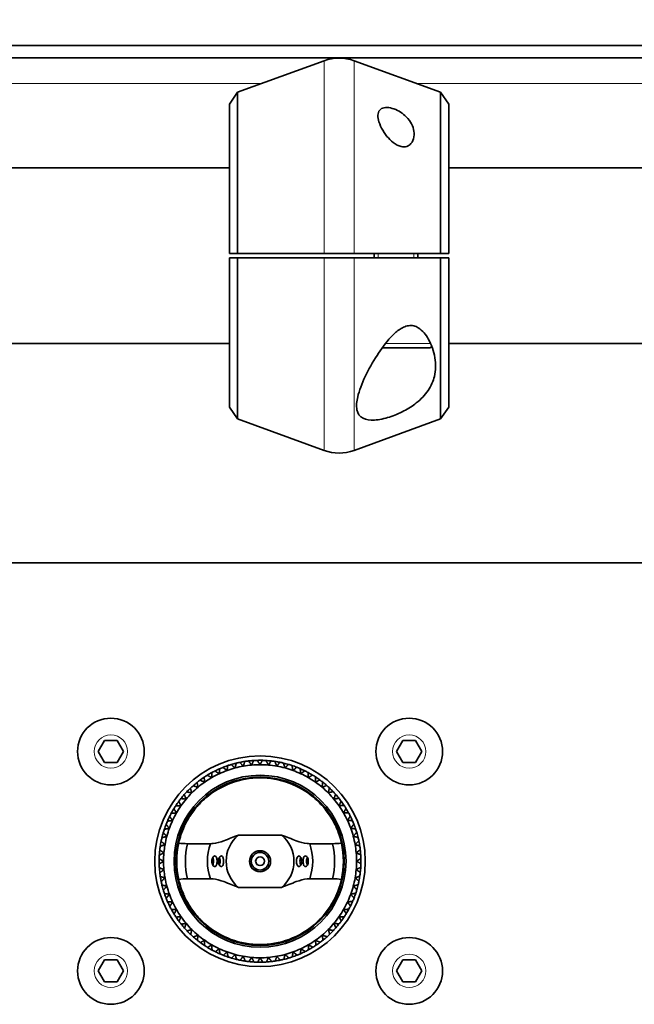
# Model space of a CAD drawing. Header units: millimetres. Extents: x 0 to 7128, y 0 to 5040.
# Tile 25 of 215: x 1639 to 1709, y 404 to 516. Entities that reach past the tile are written whole.
import ezdxf

# ---------------------------------------------------------------- set-up
doc = ezdxf.new("R2010")
doc.units = ezdxf.units.MM
doc.header["$LTSCALE"] = 12
for name, color, linetype, lineweight, true_color in [('Filettatura(ISO)', 3, 'Continuous', 9, 0x00ff00), ('Quote(ISO)', 7, 'Continuous', 25, 0x80ff00), ('Spigoli tangenti visibili(ISO)', 7, 'Continuous', 15, 0x00803f)]:
    doc.layers.add(name, color=color, linetype=linetype, lineweight=lineweight, true_color=true_color)
doc.layers.add('Spigoli visibili(ISO)', color=7, linetype='Continuous', lineweight=35)
doc.styles.add('Corrente-BSI', font='arial.ttf')
doc.dimstyles.new('DEFAULT-ISO', dxfattribs={"dimscale": 12, "dimtxt": 3.5, "dimasz": 2.5, "dimexe": 1, "dimexo": 1, "dimgap": 0.762, "dimtad": 1, "dimtoh": 1, "dimrnd": 1e-08, "dimtxsty": 'Corrente-BSI', "dimcen": 0.09, "dimdle": 10, "dimclrd": 7, "dimclre": 7, "dimclrt": 7, "dimazin": 2, "dimtfac": 0.571429, "dimtmove": 0, "dimatfit": 3, "dimfxl": 1, "dimtolj": 1, "dimlwd": 5, "dimlwe": 5, "dimarcsym": 0})

# ---------------------------------------------------------------- blocks, each defined once
blk = doc.blocks.new('*D36')
at = {"layer": 'Defpoints', "color": 0, "linetype": 'Continuous', "transparency": 16777216}
for p in [(765.93, 644.2), (2265.93, 432.2), (765.93, 420.2)]:
    blk.add_point(p, dxfattribs=at)
at = {"layer": 'Quote(ISO)', "color": 7, "linetype": 'Continuous', "lineweight": 5, "transparency": 16777216}
for p, q in [((765.93, 432.2), (765.93, 656.2)), ((2265.93, 444.2), (2265.93, 656.2)), ((2235.93, 644.2), (795.93, 644.2))]:
    blk.add_line(p, q, dxfattribs=at)
at = {"layer": 'Quote(ISO)', "color": 7, "linetype": 'Continuous', "transparency": 16777216}
for points in [[(795.93, 649.2), (795.93, 639.2), (765.93, 644.2)], [(2235.93, 649.2), (2235.93, 639.2), (2265.93, 644.2)]]:
    blk.add_solid(points, dxfattribs=at)
at = {"layer": 'Quote(ISO)', "color": 7, "linetype": 'Continuous', "lineweight": 9, "transparency": 16777216, "insert": (1455.26, 696.23), "char_height": 42, "attachment_point": 1, "style": 'Corrente-BSI'}
blk.add_mtext('\\A1;1500', dxfattribs=at)
blk = doc.blocks.new('*D37')
at = {"layer": 'Defpoints', "color": 0, "linetype": 'Continuous', "transparency": 16777216}
for p in [(693.93, 729.58), (693.93, 501.7), (2337.93, 501.7)]:
    blk.add_point(p, dxfattribs=at)
at = {"layer": 'Quote(ISO)', "color": 7, "linetype": 'Continuous', "lineweight": 5, "transparency": 16777216}
for p, q in [((693.93, 513.7), (693.93, 741.58)), ((2337.93, 513.7), (2337.93, 741.58)), ((2307.93, 729.58), (723.93, 729.58))]:
    blk.add_line(p, q, dxfattribs=at)
at = {"layer": 'Quote(ISO)', "color": 7, "linetype": 'Continuous', "transparency": 16777216}
for points in [[(723.93, 734.58), (723.93, 724.58), (693.93, 729.58)], [(2307.93, 734.58), (2307.93, 724.58), (2337.93, 729.58)]]:
    blk.add_solid(points, dxfattribs=at)
at = {"layer": 'Quote(ISO)', "color": 7, "linetype": 'Continuous', "lineweight": 9, "transparency": 16777216, "insert": (1144.34, 782.16), "char_height": 42, "attachment_point": 1, "style": 'Corrente-BSI'}
blk.add_mtext('\\A1;\\fArial|b0|i0;1644 - Max Sheet/Coil Room', dxfattribs=at)

msp = doc.modelspace()

# ---------------------------------------------------------------- linework, layer by layer
at = {"layer": 'Filettatura(ISO)'}
for p, q in [((1679.404, 489.447), (1679.404, 488.947)), ((1683.447, 488.947), (1683.447, 489.447))]:
    msp.add_line(p, q, dxfattribs=at)
at = {"layer": 'Spigoli tangenti visibili(ISO)'}
for p, q in [((1673.216, 489.447), (1673.216, 511.396)), ((1676.636, 489.447), (1676.636, 511.396)), ((1581.745, 508.808), (1666.106, 508.808)), ((1683.745, 508.808), (1768.106, 508.808)), ((1673.216, 466.999), (1673.216, 488.947)), ((1676.636, 466.999), (1676.636, 488.947)), ((1680.235, 479.197), (1685.361, 479.197))]:
    msp.add_line(p, q, dxfattribs=at)
for centre in [(1648.926, 432.697), (1682.926, 432.697), (1648.926, 407.697), (1682.926, 407.697)]:
    msp.add_circle(centre, 1.9, dxfattribs=at)
at = {"layer": 'Spigoli visibili(ISO)'}
for p, q in [((2353.926, 513.126), (677.926, 513.126)), ((2337.926, 511.712), (693.926, 511.712)), ((1663.365, 507.81), (1673.216, 511.396)), ((1686.486, 507.81), (1676.636, 511.396)), ((1662.426, 506.468), (1663.365, 507.81)), ((1663.365, 507.81), (1663.365, 489.447)), ((1686.486, 489.447), (1686.486, 507.81)), ((1687.426, 506.468), (1686.486, 507.81)), ((1662.426, 489.447), (1662.426, 506.468)), ((1687.426, 506.468), (1687.426, 489.447)), ((1662.426, 499.197), (1585.426, 499.197)), ((1764.426, 499.197), (1687.426, 499.197)), ((1662.426, 489.447), (1663.365, 489.447)), ((1673.216, 489.447), (1676.636, 489.447)), ((1678.926, 488.947), (1678.926, 489.447)), ((1683.926, 488.947), (1683.926, 489.447)), ((1686.486, 489.447), (1687.426, 489.447)), ((1663.365, 488.947), (1662.426, 488.947)), ((1662.426, 471.926), (1662.426, 488.947)), ((1663.365, 488.947), (1663.365, 470.584)), ((1676.636, 488.947), (1673.216, 488.947)), ((1687.426, 488.947), (1686.486, 488.947)), ((1686.486, 470.584), (1686.486, 488.947)), ((1687.426, 488.947), (1687.426, 471.926)), ((1662.426, 479.197), (1585.426, 479.197)), ((1764.426, 479.197), (1687.426, 479.197)), ((1685.176, 478.697), (1679.856, 478.697)), ((1662.426, 471.926), (1663.365, 470.584)), ((1687.426, 471.926), (1686.486, 470.584)), ((1663.365, 470.584), (1673.216, 466.999)), ((1686.486, 470.584), (1676.636, 466.999)), ((2318.926, 454.185), (1544.926, 454.185)), ((1647.482, 432.697), (1648.204, 433.947)), ((1648.204, 433.947), (1649.647, 433.947)), ((1649.647, 433.947), (1650.369, 432.697)), ((1681.482, 432.697), (1682.204, 433.947)), ((1682.204, 433.947), (1683.647, 433.947)), ((1683.647, 433.947), (1684.369, 432.697)), ((1648.204, 431.447), (1647.482, 432.697)), ((1650.369, 432.697), (1649.647, 431.447)), ((1682.204, 431.447), (1681.482, 432.697)), ((1684.369, 432.697), (1683.647, 431.447)), ((1649.647, 431.447), (1648.204, 431.447)), ((1683.647, 431.447), (1682.204, 431.447)), ((1668.39, 423.173), (1663.462, 423.173)), ((1660.269, 422.197), (1657.664, 422.197)), ((1674.187, 422.197), (1671.583, 422.197)), ((1657.664, 418.197), (1660.269, 418.197)), ((1671.583, 418.197), (1674.187, 418.197)), ((1663.462, 417.221), (1668.39, 417.221)), ((1647.482, 407.697), (1648.204, 408.947)), ((1648.204, 408.947), (1649.647, 408.947)), ((1649.647, 408.947), (1650.369, 407.697)), ((1681.482, 407.697), (1682.204, 408.947)), ((1682.204, 408.947), (1683.647, 408.947)), ((1683.647, 408.947), (1684.369, 407.697)), ((1648.204, 406.447), (1647.482, 407.697)), ((1650.369, 407.697), (1649.647, 406.447)), ((1682.204, 406.447), (1681.482, 407.697)), ((1684.369, 407.697), (1683.647, 406.447)), ((1649.647, 406.447), (1648.204, 406.447)), ((1683.647, 406.447), (1682.204, 406.447))]:
    msp.add_line(p, q, dxfattribs=at)
for centre, radius in [((1648.926, 432.697), 3.8), ((1682.926, 432.697), 3.8), ((1665.926, 420.197), 12), ((1665.926, 420.197), 9.8), ((1665.926, 420.197), 9.6), ((1665.926, 420.197), 1.2), ((1665.926, 420.197), 1.002), ((1665.926, 420.197), 1), ((1665.926, 420.197), 0.5), ((1648.926, 407.697), 3.8), ((1682.926, 407.697), 3.8)]:
    msp.add_circle(centre, radius, dxfattribs=at)
for centre, radius, start, end in [((1674.926, 506.697), 5, 70, 110), ((1685.176, 479.197), 0.5, 270, 312.44414), ((1674.926, 471.697), 5, 250, 290), ((1665.926, 420.197), 11.5, 111.59585, 113.65107), ((1665.926, 420.197), 11.5, 108.65107, 111.59585), ((1665.926, 420.197), 11, 105, 110), ((1665.926, 420.197), 11.5, 106.59585, 108.65107), ((1665.926, 420.197), 11.5, 103.65107, 106.59585), ((1665.926, 420.197), 11, 100, 105), ((1665.926, 420.197), 11.5, 101.59585, 103.65107), ((1665.926, 420.197), 11.5, 98.65107, 101.59585), ((1665.926, 420.197), 11, 95, 100), ((1665.926, 420.197), 11.5, 96.59585, 98.65107), ((1665.926, 420.197), 11.5, 93.65107, 96.59585), ((1665.926, 420.197), 11, 90, 95), ((1665.926, 420.197), 11.5, 91.59585, 93.65107), ((1665.926, 420.197), 11.5, 88.65107, 91.59585), ((1665.926, 420.197), 11, 85, 90), ((1665.926, 420.197), 11.5, 86.59585, 88.65107), ((1665.926, 420.197), 11.5, 83.65107, 86.59585), ((1665.926, 420.197), 11, 80, 85), ((1665.926, 420.197), 11.5, 81.59585, 83.65107), ((1665.926, 420.197), 11.5, 78.65107, 81.59585), ((1665.926, 420.197), 11, 75, 80), ((1665.926, 420.197), 11.5, 76.59585, 78.65107), ((1665.926, 420.197), 11.5, 73.65107, 76.59585), ((1665.926, 420.197), 11, 70, 75), ((1665.926, 420.197), 11.5, 71.59585, 73.65107), ((1665.926, 420.197), 11.5, 68.65107, 71.59585), ((1665.926, 420.197), 11.5, 66.59585, 68.65107), ((1665.926, 420.197), 11.5, 123.65107, 126.59585), ((1665.926, 420.197), 11.5, 121.59585, 123.65107), ((1665.926, 420.197), 11, 120, 125), ((1665.926, 420.197), 11.5, 118.65107, 121.59585), ((1665.926, 420.197), 11.5, 116.59585, 118.65107), ((1665.926, 420.197), 11, 115, 120), ((1665.926, 420.197), 11.5, 113.65107, 116.59585), ((1665.926, 420.197), 11, 110, 115), ((1665.926, 420.197), 11, 65, 70), ((1665.926, 420.197), 11.5, 63.65107, 66.59585), ((1665.926, 420.197), 11, 60, 65), ((1665.926, 420.197), 11.5, 61.59585, 63.65107), ((1665.926, 420.197), 11.5, 58.65107, 61.59585), ((1665.926, 420.197), 11, 55, 60), ((1665.926, 420.197), 11.5, 56.59585, 58.65107), ((1665.926, 420.197), 11.5, 53.65107, 56.59585), ((1665.926, 420.197), 11.5, 131.59585, 133.65107), ((1665.926, 420.197), 11, 130, 135), ((1665.926, 420.197), 11.5, 128.65107, 131.59585), ((1665.926, 420.197), 11.5, 126.59585, 128.65107), ((1665.926, 420.197), 11, 125, 130), ((1665.926, 420.197), 11, 50, 55), ((1665.926, 420.197), 11.5, 51.59585, 53.65107), ((1665.926, 420.197), 11, 45, 50), ((1665.926, 420.197), 11.5, 48.65107, 51.59585), ((1665.926, 420.197), 11.5, 46.59585, 48.65107), ((1665.926, 420.197), 11.5, 43.65107, 46.59585), ((1665.926, 420.197), 11.5, 138.65107, 141.59585), ((1665.926, 420.197), 11.5, 136.59585, 138.65107), ((1665.926, 420.197), 11, 135, 140), ((1665.926, 420.197), 11.5, 133.65107, 136.59585), ((1665.926, 420.197), 11, 40, 45), ((1665.926, 420.197), 11.5, 41.59585, 43.65107), ((1665.926, 420.197), 11.5, 38.65107, 41.59585), ((1665.926, 420.197), 11.5, 146.59585, 148.65107), ((1665.926, 420.197), 11.5, 143.65107, 146.59585), ((1665.926, 420.197), 11, 145, 150), ((1665.926, 420.197), 11.5, 141.59585, 143.65107), ((1665.926, 420.197), 11, 140, 145), ((1665.926, 420.197), 11, 35, 40), ((1665.926, 420.197), 11.5, 36.59585, 38.65107), ((1665.926, 420.197), 11, 30, 35), ((1665.926, 420.197), 11.5, 33.65107, 36.59585), ((1665.926, 420.197), 11.5, 31.59585, 33.65107), ((1665.926, 420.197), 11.5, 153.65107, 156.59585), ((1665.926, 420.197), 11.5, 151.59585, 153.65107), ((1665.926, 420.197), 11.5, 148.65107, 151.59585), ((1665.926, 420.197), 11, 150, 155), ((1665.926, 420.197), 11, 25, 30), ((1665.926, 420.197), 11.5, 28.65107, 31.59585), ((1665.926, 420.197), 11.5, 26.59585, 28.65107), ((1665.926, 420.197), 11.5, 23.65107, 26.59585), ((1665.926, 420.197), 11.5, 158.65107, 161.59585), ((1665.926, 420.197), 11.5, 156.59585, 158.65107), ((1665.926, 420.197), 11, 155, 160), ((1665.926, 420.197), 11, 20, 25), ((1665.926, 420.197), 11.5, 21.59585, 23.65107), ((1665.926, 420.197), 11.5, 18.65107, 21.59585), ((1665.926, 420.197), 11.5, 163.65107, 166.59585), ((1665.926, 420.197), 11.5, 161.59585, 163.65107), ((1665.926, 420.197), 11, 165, 170), ((1665.926, 420.197), 11, 160, 165), ((1665.926, 420.197), 3.864, 129.62128, 230.37872), ((1665.926, 420.197), 3.864, 309.62128, 50.37872), ((1665.926, 420.197), 11, 15, 20), ((1665.926, 420.197), 11, 10, 15), ((1665.926, 420.197), 11.5, 16.59585, 18.65107), ((1665.926, 420.197), 11.5, 13.65107, 16.59585), ((1665.926, 420.197), 11.5, 171.59585, 173.65107), ((1665.926, 420.197), 11.5, 168.65107, 171.59585), ((1665.926, 420.197), 11.5, 166.59585, 168.65107), ((1665.926, 420.197), 11, 170, 175), ((1665.926, 420.197), 9.5, 167.43334, 192.56666), ((1665.926, 420.197), 8.5, 166.39104, 193.60896), ((1665.926, 420.197), 6, 160.52878, 199.47122), ((1665.926, 420.197), 6, 340.52878, 19.47122), ((1665.926, 420.197), 8.5, 346.39104, 13.60896), ((1665.926, 420.197), 9.5, 347.43334, 12.56666), ((1665.926, 420.197), 11, 5, 10), ((1665.926, 420.197), 11.5, 11.59585, 13.65107), ((1665.926, 420.197), 11.5, 8.65107, 11.59585), ((1665.926, 420.197), 11.5, 6.59585, 8.65107), ((1665.926, 420.197), 11.5, 176.59585, 178.65107), ((1665.926, 420.197), 11.5, 173.65107, 176.59585), ((1665.926, 420.197), 11, 175, 180), ((1665.926, 420.197), 11, 0, 5), ((1665.926, 420.197), 11.5, 3.65107, 6.59585), ((1665.926, 420.197), 11.5, 1.59585, 3.65107), ((1665.926, 420.197), 11.5, 178.65107, 181.59585), ((1665.926, 420.197), 11.5, 181.59585, 183.65107), ((1665.926, 420.197), 11, 180, 185), ((1665.926, 420.197), 11, 355, 0), ((1665.926, 420.197), 11.5, 356.59585, 358.65107), ((1665.926, 420.197), 11.5, 358.65107, 1.59585), ((1665.926, 420.197), 11.5, 183.65107, 186.59585), ((1665.926, 420.197), 11.5, 186.59585, 188.65107), ((1665.926, 420.197), 11.5, 188.65107, 191.59585), ((1665.926, 420.197), 11, 185, 190), ((1665.926, 420.197), 11, 350, 355), ((1665.926, 420.197), 11.5, 348.65107, 351.59585), ((1665.926, 420.197), 11.5, 351.59585, 353.65107), ((1665.926, 420.197), 11.5, 353.65107, 356.59585), ((1665.926, 420.197), 11.5, 191.59585, 193.65107), ((1665.926, 420.197), 11.5, 193.65107, 196.59585), ((1665.926, 420.197), 11, 190, 195), ((1665.926, 420.197), 11, 195, 200), ((1665.926, 420.197), 11, 340, 345), ((1665.926, 420.197), 11, 345, 350), ((1665.926, 420.197), 11.5, 343.65107, 346.59585), ((1665.926, 420.197), 11.5, 346.59585, 348.65107), ((1665.926, 420.197), 11.5, 196.59585, 198.65107), ((1665.926, 420.197), 11.5, 198.65107, 201.59585), ((1665.926, 420.197), 11, 200, 205), ((1665.926, 420.197), 11, 335, 340), ((1665.926, 420.197), 11.5, 338.65107, 341.59585), ((1665.926, 420.197), 11.5, 341.59585, 343.65107), ((1665.926, 420.197), 11.5, 201.59585, 203.65107), ((1665.926, 420.197), 11.5, 203.65107, 206.59585), ((1665.926, 420.197), 11, 205, 210), ((1665.926, 420.197), 11, 330, 335), ((1665.926, 420.197), 11.5, 331.59585, 333.65107), ((1665.926, 420.197), 11.5, 333.65107, 336.59585), ((1665.926, 420.197), 11.5, 336.59585, 338.65107), ((1665.926, 420.197), 11.5, 206.59585, 208.65107), ((1665.926, 420.197), 11.5, 208.65107, 211.59585), ((1665.926, 420.197), 11.5, 211.59585, 213.65107), ((1665.926, 420.197), 11, 210, 215), ((1665.926, 420.197), 11, 325, 330), ((1665.926, 420.197), 11.5, 326.59585, 328.65107), ((1665.926, 420.197), 11.5, 328.65107, 331.59585), ((1665.926, 420.197), 11.5, 213.65107, 216.59585), ((1665.926, 420.197), 11.5, 216.59585, 218.65107), ((1665.926, 420.197), 11, 215, 220), ((1665.926, 420.197), 11.5, 218.65107, 221.59585), ((1665.926, 420.197), 11, 220, 225), ((1665.926, 420.197), 11, 315, 320), ((1665.926, 420.197), 11, 320, 325), ((1665.926, 420.197), 11.5, 318.65107, 321.59585), ((1665.926, 420.197), 11.5, 321.59585, 323.65107), ((1665.926, 420.197), 11.5, 323.65107, 326.59585), ((1665.926, 420.197), 11.5, 221.59585, 223.65107), ((1665.926, 420.197), 11.5, 223.65107, 226.59585), ((1665.926, 420.197), 11.5, 226.59585, 228.65107), ((1665.926, 420.197), 11, 225, 230), ((1665.926, 420.197), 11, 230, 235), ((1665.926, 420.197), 11, 305, 310), ((1665.926, 420.197), 11, 310, 315), ((1665.926, 420.197), 11.5, 311.59585, 313.65107), ((1665.926, 420.197), 11.5, 313.65107, 316.59585), ((1665.926, 420.197), 11.5, 316.59585, 318.65107), ((1665.926, 420.197), 11.5, 228.65107, 231.59585), ((1665.926, 420.197), 11.5, 231.59585, 233.65107), ((1665.926, 420.197), 11.5, 233.65107, 236.59585), ((1665.926, 420.197), 11.5, 236.59585, 238.65107), ((1665.926, 420.197), 11, 235, 240), ((1665.926, 420.197), 11, 240, 245), ((1665.926, 420.197), 11, 295, 300), ((1665.926, 420.197), 11, 300, 305), ((1665.926, 420.197), 11.5, 301.59585, 303.65107), ((1665.926, 420.197), 11.5, 303.65107, 306.59585), ((1665.926, 420.197), 11.5, 306.59585, 308.65107), ((1665.926, 420.197), 11.5, 308.65107, 311.59585), ((1665.926, 420.197), 11.5, 238.65107, 241.59585), ((1665.926, 420.197), 11.5, 241.59585, 243.65107), ((1665.926, 420.197), 11.5, 243.65107, 246.59585), ((1665.926, 420.197), 11, 245, 250), ((1665.926, 420.197), 11.5, 246.59585, 248.65107), ((1665.926, 420.197), 11.5, 248.65107, 251.59585), ((1665.926, 420.197), 11, 250, 255), ((1665.926, 420.197), 11, 255, 260), ((1665.926, 420.197), 11, 280, 285), ((1665.926, 420.197), 11, 285, 290), ((1665.926, 420.197), 11.5, 288.65107, 291.59585), ((1665.926, 420.197), 11, 290, 295), ((1665.926, 420.197), 11.5, 291.59585, 293.65107), ((1665.926, 420.197), 11.5, 293.65107, 296.59585), ((1665.926, 420.197), 11.5, 296.59585, 298.65107), ((1665.926, 420.197), 11.5, 298.65107, 301.59585), ((1665.926, 420.197), 11.5, 251.59585, 253.65107), ((1665.926, 420.197), 11.5, 253.65107, 256.59585), ((1665.926, 420.197), 11.5, 256.59585, 258.65107), ((1665.926, 420.197), 11.5, 258.65107, 261.59585), ((1665.926, 420.197), 11, 260, 265), ((1665.926, 420.197), 11.5, 261.59585, 263.65107), ((1665.926, 420.197), 11.5, 263.65107, 266.59585), ((1665.926, 420.197), 11, 265, 270), ((1665.926, 420.197), 11.5, 266.59585, 268.65107), ((1665.926, 420.197), 11.5, 268.65107, 271.59585), ((1665.926, 420.197), 11, 270, 275), ((1665.926, 420.197), 11.5, 271.59585, 273.65107), ((1665.926, 420.197), 11.5, 273.65107, 276.59585), ((1665.926, 420.197), 11, 275, 280), ((1665.926, 420.197), 11.5, 276.59585, 278.65107), ((1665.926, 420.197), 11.5, 278.65107, 281.59585), ((1665.926, 420.197), 11.5, 281.59585, 283.65107), ((1665.926, 420.197), 11.5, 283.65107, 286.59585), ((1665.926, 420.197), 11.5, 286.59585, 288.65107)]:
    msp.add_arc(centre, radius, start, end, dxfattribs=at)
for centre, major_axis, start_param, end_param in [((1660.319, 420.197), (0, 0.6), 3.9164269, 5.508351), ((1661.073, 420.197), (0, 0.6), 3.9113232, 5.5134547), ((1670.778, 420.197), (0, -0.6), 3.9113232, 5.5134547), ((1671.533, 420.197), (0, -0.6), 3.9164269, 5.508351)]:
    msp.add_ellipse(centre, major_axis=major_axis, ratio=0.5, start_param=start_param, end_param=end_param, dxfattribs=at)
for points, knots in [([(1680.998, 505.97), (1681.252, 505.895), (1681.519, 505.779), (1682.013, 505.496), (1682.241, 505.329), (1682.684, 504.94), (1682.91, 504.677), (1683.253, 504.129), (1683.369, 503.843), (1683.495, 503.305), (1683.513, 503.009), (1683.417, 502.445), (1683.306, 502.179), (1683.009, 501.837), (1682.848, 501.714), (1682.555, 501.614), (1682.449, 501.593), (1682.227, 501.585), (1682.111, 501.597), (1681.84, 501.657), (1681.686, 501.717), (1681.388, 501.872), (1681.245, 501.967), (1680.835, 502.285), (1680.591, 502.541), (1680.159, 503.071), (1679.946, 503.395), (1679.609, 504.04), (1679.486, 504.36), (1679.364, 504.883), (1679.34, 505.133), (1679.413, 505.569), (1679.51, 505.756), (1679.809, 505.987), (1680.003, 506.058), (1680.468, 506.087), (1680.739, 506.047), (1680.998, 505.97)], [0, 0, 0, 0, 0.0810331, 0.0810331, 0.1620661, 0.1620661, 0.2726089, 0.2726089, 0.3831517, 0.3831517, 0.4971754, 0.4971754, 0.6111992, 0.6111992, 0.6843633, 0.6843633, 0.7209453, 0.7209453, 0.7575274, 0.7575274, 0.8076588, 0.8076588, 0.8577902, 0.8577902, 0.9580531, 0.9580531, 1.076256, 1.076256, 1.194459, 1.194459, 1.2946831, 1.2946831, 1.3949073, 1.3949073, 1.4775324, 1.4775324, 1.5601574, 1.5601574, 1.5601574, 1.5601574]), ([(1680.681, 470.808), (1680.107, 470.623), (1679.5, 470.49), (1678.438, 470.427), (1677.984, 470.501), (1677.28, 470.868), (1677.053, 471.208), (1676.882, 472.076), (1676.937, 472.605), (1677.219, 473.805), (1677.518, 474.594), (1678.293, 476.224), (1678.766, 477.063), (1679.71, 478.524), (1680.248, 479.272), (1681.136, 480.222), (1681.443, 480.508), (1681.934, 480.855), (1682.103, 480.957), (1682.459, 481.121), (1682.646, 481.184), (1683.041, 481.242), (1683.246, 481.236), (1683.629, 481.148), (1683.809, 481.068), (1684.441, 480.686), (1684.841, 480.164), (1685.475, 479.055), (1685.729, 478.309), (1685.968, 476.83), (1685.946, 476.096), (1685.668, 474.91), (1685.436, 474.351), (1684.734, 473.308), (1684.264, 472.822), (1683.333, 472.089), (1682.841, 471.771), (1681.781, 471.217), (1681.214, 470.981), (1680.681, 470.808)], [0, 0, 0, 0, 0.1832497, 0.1832497, 0.3664995, 0.3664995, 0.5839853, 0.5839853, 0.8014712, 0.8014712, 1.0856729, 1.0856729, 1.3698745, 1.3698745, 1.6301332, 1.6301332, 1.7602625, 1.7602625, 1.8253271, 1.8253271, 1.8903918, 1.8903918, 1.9515842, 1.9515842, 2.0127765, 2.0127765, 2.2083595, 2.2083595, 2.4815171, 2.4815171, 2.7546748, 2.7546748, 2.9771542, 2.9771542, 3.1996335, 3.1996335, 3.3698741, 3.3698741, 3.5401146, 3.5401146, 3.5401146, 3.5401146]), ([(1656.653, 422.264), (1656.676, 422.377), (1656.732, 422.619), (1656.923, 423.241), (1657.032, 423.558), (1657.334, 424.269), (1657.527, 424.662), (1657.99, 425.437), (1658.278, 425.858), (1658.956, 426.674), (1659.347, 427.07), (1660.54, 428.094), (1661.535, 428.699), (1663.688, 429.501), (1664.846, 429.697), (1667.006, 429.697), (1668.164, 429.501), (1670.317, 428.699), (1671.312, 428.094), (1672.505, 427.07), (1672.896, 426.674), (1673.574, 425.858), (1673.862, 425.437), (1674.324, 424.662), (1674.518, 424.269), (1674.82, 423.558), (1674.929, 423.241), (1675.12, 422.619), (1675.176, 422.377), (1675.198, 422.264)], [-3.1800104, -3.1800104, -3.1800104, -3.1800104, -2.9412019, -2.9412019, -2.7722649, -2.7722649, -2.603328, -2.603328, -2.4454528, -2.4454528, -2.2875777, -2.2875777, -1.9635578, -1.9635578, -1.6395379, -1.6395379, -1.315518, -1.315518, -0.9914981, -0.9914981, -0.833623, -0.833623, -0.6757478, -0.6757478, -0.5068109, -0.5068109, -0.3378739, -0.3378739, -0.0990654, -0.0990654, -0.0990654, -0.0990654]), ([(1663.462, 423.173), (1663.169, 423.068), (1662.884, 422.954), (1662.36, 422.742), (1662.042, 422.612), (1661.376, 422.369), (1660.961, 422.252), (1660.468, 422.202), (1660.367, 422.197), (1660.269, 422.197)], [1.12395818, 1.12395818, 1.12395818, 1.12395818, 1.22444998, 1.22444998, 1.34518755, 1.34518755, 1.5450864, 1.5450864, 1.59742125, 1.59742125, 1.59742125, 1.59742125]), ([(1671.583, 422.197), (1671.484, 422.197), (1671.383, 422.202), (1670.89, 422.252), (1670.475, 422.369), (1669.809, 422.612), (1669.492, 422.742), (1668.967, 422.954), (1668.683, 423.068), (1668.39, 423.173)], [0.14756401, 0.14756401, 0.14756401, 0.14756401, 0.19989885, 0.19989885, 0.3997977, 0.3997977, 0.52053527, 0.52053527, 0.62102707, 0.62102707, 0.62102707, 0.62102707]), ([(1660.752, 420.797), (1660.718, 420.797), (1660.681, 420.785), (1660.604, 420.733), (1660.565, 420.687), (1660.501, 420.58), (1660.473, 420.511), (1660.435, 420.359), (1660.426, 420.275), (1660.426, 420.119), (1660.435, 420.036), (1660.473, 419.883), (1660.501, 419.815), (1660.565, 419.707), (1660.604, 419.662), (1660.687, 419.605), (1660.73, 419.594), (1660.769, 419.598), (1660.805, 419.602), (1660.842, 419.621), (1660.907, 419.686), (1660.935, 419.733), (1660.978, 419.838), (1660.996, 419.904), (1661.02, 420.047), (1661.026, 420.125), (1661.026, 420.27), (1661.02, 420.347), (1660.996, 420.491), (1660.978, 420.556), (1660.935, 420.662), (1660.907, 420.708), (1660.842, 420.774), (1660.805, 420.792), (1660.763, 420.797), (1660.758, 420.797), (1660.752, 420.797)], [-0.18447771, -0.18447771, -0.18447771, -0.18447771, -0.16442208, -0.16442208, -0.14093324, -0.14093324, -0.11744435, -0.11744435, -0.09395546, -0.09395546, -0.07046657, -0.07046657, -0.04697767, -0.04697767, -0.02348884, -0.02348884, 0, 0, 0, 0.02175144, 0.02175144, 0.04350287, 0.04350287, 0.06525228, 0.06525228, 0.08700169, 0.08700169, 0.1087511, 0.1087511, 0.13050051, 0.13050051, 0.15225195, 0.15225195, 0.17400339, 0.17400339, 0.17743659, 0.17743659, 0.17743659, 0.17743659]), ([(1661.506, 420.797), (1661.473, 420.797), (1661.436, 420.786), (1661.359, 420.734), (1661.319, 420.689), (1661.254, 420.582), (1661.225, 420.513), (1661.186, 420.36), (1661.176, 420.276), (1661.176, 420.118), (1661.186, 420.035), (1661.225, 419.882), (1661.254, 419.813), (1661.319, 419.705), (1661.359, 419.66), (1661.444, 419.604), (1661.487, 419.593), (1661.526, 419.599), (1661.562, 419.603), (1661.598, 419.622), (1661.662, 419.688), (1661.689, 419.735), (1661.731, 419.84), (1661.748, 419.906), (1661.77, 420.048), (1661.776, 420.125), (1661.776, 420.269), (1661.77, 420.346), (1661.748, 420.489), (1661.731, 420.554), (1661.689, 420.659), (1661.662, 420.706), (1661.598, 420.772), (1661.562, 420.791), (1661.52, 420.797), (1661.513, 420.797), (1661.506, 420.797)], [-0.18513067, -0.18513067, -0.18513067, -0.18513067, -0.16549621, -0.16549621, -0.14185393, -0.14185393, -0.11821159, -0.11821159, -0.09456924, -0.09456924, -0.0709269, -0.0709269, -0.04728456, -0.04728456, -0.02364228, -0.02364228, 0, 0, 0, 0.02161219, 0.02161219, 0.04322439, 0.04322439, 0.0648333, 0.0648333, 0.08644221, 0.08644221, 0.10805112, 0.10805112, 0.12966002, 0.12966002, 0.15127222, 0.15127222, 0.17288441, 0.17288441, 0.17689223, 0.17689223, 0.17689223, 0.17689223]), ([(1670.345, 419.597), (1670.379, 419.597), (1670.415, 419.609), (1670.492, 419.66), (1670.532, 419.705), (1670.598, 419.813), (1670.627, 419.882), (1670.666, 420.035), (1670.676, 420.118), (1670.676, 420.276), (1670.666, 420.36), (1670.627, 420.513), (1670.598, 420.582), (1670.532, 420.689), (1670.492, 420.734), (1670.408, 420.79), (1670.364, 420.801), (1670.325, 420.796), (1670.289, 420.791), (1670.253, 420.772), (1670.19, 420.706), (1670.162, 420.659), (1670.121, 420.554), (1670.104, 420.489), (1670.081, 420.346), (1670.076, 420.269), (1670.076, 420.125), (1670.081, 420.048), (1670.104, 419.906), (1670.121, 419.84), (1670.162, 419.735), (1670.19, 419.688), (1670.253, 419.622), (1670.289, 419.603), (1670.332, 419.598), (1670.338, 419.597), (1670.345, 419.597)], [-0.18513067, -0.18513067, -0.18513067, -0.18513067, -0.16549621, -0.16549621, -0.14185393, -0.14185393, -0.11821159, -0.11821159, -0.09456924, -0.09456924, -0.0709269, -0.0709269, -0.04728456, -0.04728456, -0.02364228, -0.02364228, 0, 0, 0, 0.02161219, 0.02161219, 0.04322439, 0.04322439, 0.0648333, 0.0648333, 0.08644221, 0.08644221, 0.10805112, 0.10805112, 0.12966002, 0.12966002, 0.15127222, 0.15127222, 0.17288441, 0.17288441, 0.17689223, 0.17689223, 0.17689223, 0.17689223]), ([(1671.1, 419.597), (1671.134, 419.597), (1671.171, 419.609), (1671.247, 419.662), (1671.287, 419.707), (1671.35, 419.815), (1671.378, 419.883), (1671.416, 420.036), (1671.426, 420.119), (1671.426, 420.275), (1671.416, 420.359), (1671.378, 420.511), (1671.35, 420.58), (1671.287, 420.687), (1671.247, 420.733), (1671.165, 420.789), (1671.121, 420.801), (1671.082, 420.796), (1671.046, 420.792), (1671.01, 420.774), (1670.945, 420.708), (1670.916, 420.662), (1670.873, 420.556), (1670.855, 420.491), (1670.831, 420.347), (1670.826, 420.27), (1670.826, 420.125), (1670.831, 420.047), (1670.855, 419.904), (1670.873, 419.838), (1670.916, 419.733), (1670.945, 419.686), (1671.01, 419.621), (1671.046, 419.602), (1671.088, 419.598), (1671.094, 419.597), (1671.1, 419.597)], [-0.18447771, -0.18447771, -0.18447771, -0.18447771, -0.16442208, -0.16442208, -0.14093324, -0.14093324, -0.11744435, -0.11744435, -0.09395546, -0.09395546, -0.07046657, -0.07046657, -0.04697767, -0.04697767, -0.02348884, -0.02348884, 0, 0, 0, 0.02175144, 0.02175144, 0.04350287, 0.04350287, 0.06525228, 0.06525228, 0.08700169, 0.08700169, 0.1087511, 0.1087511, 0.13050051, 0.13050051, 0.15225195, 0.15225195, 0.17400339, 0.17400339, 0.17743659, 0.17743659, 0.17743659, 0.17743659]), ([(1656.653, 418.13), (1656.676, 418.017), (1656.732, 417.775), (1656.923, 417.153), (1657.032, 416.836), (1657.334, 416.126), (1657.527, 415.732), (1657.99, 414.957), (1658.278, 414.537), (1658.956, 413.72), (1659.347, 413.325), (1660.54, 412.301), (1661.535, 411.695), (1663.688, 410.893), (1664.846, 410.697), (1667.006, 410.697), (1668.164, 410.893), (1670.317, 411.695), (1671.312, 412.301), (1672.505, 413.325), (1672.896, 413.72), (1673.574, 414.537), (1673.862, 414.957), (1674.324, 415.732), (1674.518, 416.126), (1674.82, 416.836), (1674.929, 417.153), (1675.12, 417.775), (1675.176, 418.017), (1675.198, 418.13)], [0.0990654, 0.0990654, 0.0990654, 0.0990654, 0.3378739, 0.3378739, 0.5068109, 0.5068109, 0.6757478, 0.6757478, 0.833623, 0.833623, 0.9914981, 0.9914981, 1.315518, 1.315518, 1.6395379, 1.6395379, 1.9635578, 1.9635578, 2.2875777, 2.2875777, 2.4454528, 2.4454528, 2.603328, 2.603328, 2.7722649, 2.7722649, 2.9412019, 2.9412019, 3.1800104, 3.1800104, 3.1800104, 3.1800104]), ([(1660.269, 418.197), (1660.367, 418.197), (1660.468, 418.192), (1660.961, 418.143), (1661.376, 418.025), (1662.042, 417.782), (1662.36, 417.653), (1662.884, 417.44), (1663.169, 417.327), (1663.462, 417.221)], [0.14756401, 0.14756401, 0.14756401, 0.14756401, 0.19989885, 0.19989885, 0.3997977, 0.3997977, 0.52053527, 0.52053527, 0.62102707, 0.62102707, 0.62102707, 0.62102707]), ([(1668.39, 417.221), (1668.683, 417.327), (1668.967, 417.44), (1669.492, 417.653), (1669.809, 417.782), (1670.475, 418.025), (1670.89, 418.143), (1671.383, 418.192), (1671.484, 418.197), (1671.583, 418.197)], [1.12395818, 1.12395818, 1.12395818, 1.12395818, 1.22444998, 1.22444998, 1.34518755, 1.34518755, 1.5450864, 1.5450864, 1.59742125, 1.59742125, 1.59742125, 1.59742125])]:
    msp.add_open_spline(points, degree=3, knots=knots, dxfattribs=at)
for points, weights in [([(1663.365, 489.447), (1667.858, 489.447), (1673.216, 489.447)], [1, 1.00388159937, 1]), ([(1676.636, 489.447), (1681.994, 489.447), (1686.486, 489.447)], [1, 1.00388159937, 1]), ([(1673.216, 488.947), (1667.858, 488.947), (1663.365, 488.947)], [1, 1.00388159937, 1]), ([(1686.486, 488.947), (1681.994, 488.947), (1676.636, 488.947)], [1, 1.00388159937, 1]), ([(1662.164, 430.534), (1661.934, 430.708), (1661.693, 430.89)], [1.02194507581, 1.02622534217, 1.02981488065]), ([(1662.248, 431.093), (1662.205, 430.807), (1662.164, 430.534)], [1.02783003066, 1.02443298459, 1.02040153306]), ([(1663.079, 430.822), (1662.865, 431.016), (1662.641, 431.218)], [1.02194507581, 1.02622534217, 1.02981488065]), ([(1663.212, 431.372), (1663.144, 431.091), (1663.079, 430.822)], [1.02783003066, 1.02443298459, 1.02040153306]), ([(1664.016, 431.03), (1663.819, 431.241), (1663.614, 431.462)], [1.02194507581, 1.02622534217, 1.02981488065]), ([(1664.196, 431.566), (1664.104, 431.292), (1664.016, 431.03)], [1.02783003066, 1.02443298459, 1.02040153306]), ([(1664.967, 431.155), (1664.79, 431.383), (1664.605, 431.621)], [1.02194507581, 1.02622534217, 1.02981488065]), ([(1665.193, 431.674), (1665.078, 431.409), (1664.967, 431.155)], [1.02783003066, 1.02443298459, 1.02040153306]), ([(1665.926, 431.197), (1665.769, 431.439), (1665.605, 431.693)], [1.02194507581, 1.02622534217, 1.02981488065]), ([(1666.196, 431.694), (1666.058, 431.44), (1665.926, 431.197)], [1.02783003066, 1.02443298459, 1.02040153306]), ([(1666.884, 431.155), (1666.75, 431.41), (1666.609, 431.677)], [1.02194507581, 1.02622534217, 1.02981488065]), ([(1667.197, 431.627), (1667.037, 431.386), (1666.884, 431.155)], [1.02783003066, 1.02443298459, 1.02040153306]), ([(1667.836, 431.03), (1667.724, 431.296), (1667.607, 431.574)], [1.02194507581, 1.02622534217, 1.02981488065]), ([(1668.189, 431.472), (1668.008, 431.246), (1667.836, 431.03)], [1.02783003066, 1.02443298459, 1.02040153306]), ([(1668.773, 430.822), (1668.684, 431.097), (1668.592, 431.384)], [1.02194507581, 1.02622534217, 1.02981488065]), ([(1669.163, 431.232), (1668.963, 431.023), (1668.773, 430.822)], [1.02783003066, 1.02443298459, 1.02040153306]), ([(1669.688, 430.534), (1669.624, 430.815), (1669.557, 431.109)], [1.02194507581, 1.02622534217, 1.02981488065]), ([(1670.112, 430.908), (1669.895, 430.717), (1669.688, 430.534)], [1.02783003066, 1.02443298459, 1.02040153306]), ([(1659.553, 429.77), (1659.586, 429.483), (1659.616, 429.208)], [1.02783003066, 1.02443298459, 1.02040153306]), ([(1660.426, 429.723), (1660.169, 429.855), (1659.901, 429.992)], [1.02194507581, 1.02622534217, 1.02981488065]), ([(1660.412, 430.289), (1660.419, 430), (1660.426, 429.723)], [1.02783003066, 1.02443298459, 1.02040153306]), ([(1661.277, 430.167), (1661.033, 430.32), (1660.777, 430.48)], [1.02194507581, 1.02622534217, 1.02981488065]), ([(1661.312, 430.731), (1661.294, 430.443), (1661.277, 430.167)], [1.02783003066, 1.02443298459, 1.02040153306]), ([(1670.575, 430.167), (1670.535, 430.452), (1670.494, 430.751)], [1.02194507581, 1.02622534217, 1.02981488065]), ([(1671.03, 430.502), (1670.797, 430.331), (1670.575, 430.167)], [1.02783003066, 1.02443298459, 1.02040153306]), ([(1671.426, 429.723), (1671.411, 430.012), (1671.396, 430.313)], [1.02194507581, 1.02622534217, 1.02981488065]), ([(1671.909, 430.018), (1671.662, 429.868), (1671.426, 429.723)], [1.02783003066, 1.02443298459, 1.02040153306]), ([(1672.235, 429.208), (1672.246, 429.496), (1672.257, 429.797)], [1.02194507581, 1.02622534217, 1.02981488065]), ([(1658.855, 428.624), (1658.579, 428.709), (1658.291, 428.797)], [1.02194507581, 1.02622534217, 1.02981488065]), ([(1658.743, 429.178), (1658.8, 428.895), (1658.855, 428.624)], [1.02783003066, 1.02443298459, 1.02040153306]), ([(1659.616, 429.208), (1659.349, 429.317), (1659.07, 429.43)], [1.02194507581, 1.02622534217, 1.02981488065]), ([(1672.742, 429.46), (1672.483, 429.331), (1672.235, 429.208)], [1.02783003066, 1.02443298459, 1.02040153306]), ([(1672.996, 428.624), (1673.032, 428.91), (1673.07, 429.209)], [1.02194507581, 1.02622534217, 1.02981488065]), ([(1673.523, 428.83), (1673.254, 428.725), (1672.996, 428.624)], [1.02783003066, 1.02443298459, 1.02040153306]), ([(1673.704, 427.975), (1673.765, 428.257), (1673.828, 428.552)], [1.02194507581, 1.02622534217, 1.02981488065]), ([(1657.293, 427.795), (1657.398, 427.525), (1657.499, 427.268)], [1.02783003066, 1.02443298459, 1.02040153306]), ([(1658.148, 427.975), (1657.866, 428.036), (1657.571, 428.099)], [1.02194507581, 1.02622534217, 1.02981488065]), ([(1657.988, 428.518), (1658.069, 428.241), (1658.148, 427.975)], [1.02783003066, 1.02443298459, 1.02040153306]), ([(1674.247, 428.135), (1673.969, 428.054), (1673.704, 427.975)], [1.02783003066, 1.02443298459, 1.02040153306]), ([(1674.352, 427.268), (1674.437, 427.544), (1674.526, 427.832)], [1.02194507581, 1.02622534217, 1.02981488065]), ([(1656.915, 426.507), (1656.627, 426.517), (1656.325, 426.528)], [1.02194507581, 1.02622534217, 1.02981488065]), ([(1656.663, 427.013), (1656.792, 426.754), (1656.915, 426.507)], [1.02783003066, 1.02443298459, 1.02040153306]), ([(1657.499, 427.268), (1657.213, 427.304), (1656.914, 427.341)], [1.02194507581, 1.02622534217, 1.02981488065]), ([(1674.907, 427.38), (1674.623, 427.323), (1674.352, 427.268)], [1.02783003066, 1.02443298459, 1.02040153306]), ([(1674.936, 426.507), (1675.045, 426.774), (1675.159, 427.053)], [1.02194507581, 1.02622534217, 1.02981488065]), ([(1675.499, 426.57), (1675.211, 426.537), (1674.936, 426.507)], [1.02783003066, 1.02443298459, 1.02040153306]), ([(1655.621, 425.301), (1655.792, 425.069), (1655.956, 424.846)], [1.02783003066, 1.02443298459, 1.02040153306]), ([(1656.399, 425.697), (1656.111, 425.683), (1655.81, 425.668)], [1.02194507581, 1.02622534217, 1.02981488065]), ([(1656.105, 426.18), (1656.255, 425.933), (1656.399, 425.697)], [1.02783003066, 1.02443298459, 1.02040153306]), ([(1675.452, 425.697), (1675.584, 425.954), (1675.721, 426.222)], [1.02194507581, 1.02622534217, 1.02981488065]), ([(1676.018, 425.711), (1675.729, 425.704), (1675.452, 425.697)], [1.02783003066, 1.02443298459, 1.02040153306]), ([(1675.895, 424.846), (1676.049, 425.09), (1676.209, 425.346)], [1.02194507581, 1.02622534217, 1.02981488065]), ([(1655.215, 424.384), (1655.406, 424.167), (1655.589, 423.959)], [1.02783003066, 1.02443298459, 1.02040153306]), ([(1655.956, 424.846), (1655.671, 424.806), (1655.372, 424.765)], [1.02194507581, 1.02622534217, 1.02981488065]), ([(1676.46, 424.811), (1676.171, 424.829), (1675.895, 424.846)], [1.02783003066, 1.02443298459, 1.02040153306]), ([(1676.262, 423.959), (1676.436, 424.189), (1676.618, 424.43)], [1.02194507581, 1.02622534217, 1.02981488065]), ([(1655.301, 423.044), (1655.026, 422.956), (1654.739, 422.863)], [1.02194507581, 1.02622534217, 1.02981488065]), ([(1654.891, 423.434), (1655.1, 423.235), (1655.301, 423.044)], [1.02783003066, 1.02443298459, 1.02040153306]), ([(1655.589, 423.959), (1655.308, 423.895), (1655.014, 423.828)], [1.02194507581, 1.02622534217, 1.02981488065]), ([(1676.822, 423.875), (1676.536, 423.918), (1676.262, 423.959)], [1.02783003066, 1.02443298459, 1.02040153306]), ([(1676.551, 423.044), (1676.744, 423.258), (1676.947, 423.482)], [1.02194507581, 1.02622534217, 1.02981488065]), ([(1677.101, 422.911), (1676.82, 422.979), (1676.551, 423.044)], [1.02783003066, 1.02443298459, 1.02040153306]), ([(1655.093, 422.107), (1654.827, 421.995), (1654.549, 421.878)], [1.02194507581, 1.02622534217, 1.02981488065]), ([(1654.651, 422.46), (1654.877, 422.28), (1655.093, 422.107)], [1.02783003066, 1.02443298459, 1.02040153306]), ([(1676.759, 422.107), (1676.97, 422.304), (1677.191, 422.509)], [1.02194507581, 1.02622534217, 1.02981488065]), ([(1677.295, 421.927), (1677.021, 422.019), (1676.759, 422.107)], [1.02783003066, 1.02443298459, 1.02040153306]), ([(1654.968, 421.156), (1654.713, 421.021), (1654.446, 420.88)], [1.02194507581, 1.02622534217, 1.02981488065]), ([(1654.496, 421.469), (1654.737, 421.309), (1654.968, 421.156)], [1.02783003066, 1.02443298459, 1.02040153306]), ([(1676.884, 421.156), (1677.112, 421.333), (1677.35, 421.518)], [1.02194507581, 1.02622534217, 1.02981488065]), ([(1677.402, 420.93), (1677.137, 421.045), (1676.884, 421.156)], [1.02783003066, 1.02443298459, 1.02040153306]), ([(1654.429, 420.468), (1654.683, 420.33), (1654.926, 420.197)], [1.02783003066, 1.02443298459, 1.02040153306]), ([(1654.926, 420.197), (1654.683, 420.041), (1654.43, 419.877)], [1.02194507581, 1.02622534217, 1.02981488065]), ([(1676.926, 420.197), (1677.168, 420.354), (1677.421, 420.517)], [1.02194507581, 1.02622534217, 1.02981488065]), ([(1677.423, 419.926), (1677.169, 420.065), (1676.926, 420.197)], [1.02783003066, 1.02443298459, 1.02040153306]), ([(1654.449, 419.465), (1654.714, 419.349), (1654.968, 419.238)], [1.02783003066, 1.02443298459, 1.02040153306]), ([(1654.968, 419.238), (1654.74, 419.061), (1654.502, 418.876)], [1.02194507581, 1.02622534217, 1.02981488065]), ([(1654.557, 418.467), (1654.831, 418.375), (1655.093, 418.287)], [1.02783003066, 1.02443298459, 1.02040153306]), ([(1676.759, 418.287), (1677.024, 418.399), (1677.302, 418.516)], [1.02194507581, 1.02622534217, 1.02981488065]), ([(1676.884, 419.238), (1677.139, 419.373), (1677.405, 419.514)], [1.02194507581, 1.02622534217, 1.02981488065]), ([(1677.355, 418.925), (1677.114, 419.085), (1676.884, 419.238)], [1.02783003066, 1.02443298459, 1.02040153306]), ([(1655.093, 418.287), (1654.881, 418.091), (1654.66, 417.886)], [1.02194507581, 1.02622534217, 1.02981488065]), ([(1654.751, 417.483), (1655.032, 417.415), (1655.301, 417.35)], [1.02783003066, 1.02443298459, 1.02040153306]), ([(1655.301, 417.35), (1655.107, 417.136), (1654.905, 416.913)], [1.02194507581, 1.02622534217, 1.02981488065]), ([(1676.551, 417.35), (1676.825, 417.439), (1677.112, 417.531)], [1.02194507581, 1.02622534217, 1.02981488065]), ([(1676.961, 416.96), (1676.751, 417.159), (1676.551, 417.35)], [1.02783003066, 1.02443298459, 1.02040153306]), ([(1677.201, 417.934), (1676.975, 418.115), (1676.759, 418.287)], [1.02783003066, 1.02443298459, 1.02040153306]), ([(1655.03, 416.519), (1655.316, 416.476), (1655.589, 416.435)], [1.02783003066, 1.02443298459, 1.02040153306]), ([(1655.589, 416.435), (1655.415, 416.205), (1655.233, 415.965)], [1.02194507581, 1.02622534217, 1.02981488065]), ([(1676.262, 416.435), (1676.544, 416.499), (1676.838, 416.566)], [1.02194507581, 1.02622534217, 1.02981488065]), ([(1676.637, 416.011), (1676.445, 416.228), (1676.262, 416.435)], [1.02783003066, 1.02443298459, 1.02040153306]), ([(1655.392, 415.584), (1655.68, 415.566), (1655.956, 415.548)], [1.02783003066, 1.02443298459, 1.02040153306]), ([(1655.956, 415.548), (1655.803, 415.304), (1655.643, 415.049)], [1.02194507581, 1.02622534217, 1.02981488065]), ([(1675.895, 415.548), (1676.181, 415.588), (1676.48, 415.629)], [1.02194507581, 1.02622534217, 1.02981488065]), ([(1676.231, 415.093), (1676.059, 415.326), (1675.895, 415.548)], [1.02783003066, 1.02443298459, 1.02040153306]), ([(1655.834, 414.683), (1656.123, 414.69), (1656.399, 414.697)], [1.02783003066, 1.02443298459, 1.02040153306]), ([(1656.399, 414.697), (1656.268, 414.44), (1656.13, 414.172)], [1.02194507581, 1.02622534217, 1.02981488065]), ([(1675.452, 414.697), (1675.74, 414.712), (1676.041, 414.727)], [1.02194507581, 1.02622534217, 1.02981488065]), ([(1675.747, 414.214), (1675.596, 414.461), (1675.452, 414.697)], [1.02783003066, 1.02443298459, 1.02040153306]), ([(1656.353, 413.825), (1656.64, 413.857), (1656.915, 413.888)], [1.02783003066, 1.02443298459, 1.02040153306]), ([(1656.915, 413.888), (1656.806, 413.621), (1656.693, 413.341)], [1.02194507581, 1.02622534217, 1.02981488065]), ([(1656.945, 413.015), (1657.228, 413.072), (1657.499, 413.127)], [1.02783003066, 1.02443298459, 1.02040153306]), ([(1657.499, 413.127), (1657.414, 412.851), (1657.326, 412.563)], [1.02194507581, 1.02622534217, 1.02981488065]), ([(1674.559, 412.6), (1674.453, 412.869), (1674.352, 413.127)], [1.02783003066, 1.02443298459, 1.02040153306]), ([(1674.352, 413.127), (1674.638, 413.091), (1674.938, 413.053)], [1.02194507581, 1.02622534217, 1.02981488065]), ([(1675.188, 413.381), (1675.059, 413.64), (1674.936, 413.888)], [1.02783003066, 1.02443298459, 1.02040153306]), ([(1674.936, 413.888), (1675.225, 413.877), (1675.526, 413.866)], [1.02194507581, 1.02622534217, 1.02981488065]), ([(1657.605, 412.259), (1657.882, 412.341), (1658.148, 412.419)], [1.02783003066, 1.02443298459, 1.02040153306]), ([(1658.148, 412.419), (1658.087, 412.137), (1658.024, 411.842)], [1.02194507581, 1.02622534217, 1.02981488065]), ([(1658.328, 411.564), (1658.598, 411.67), (1658.855, 411.771)], [1.02783003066, 1.02443298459, 1.02040153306]), ([(1658.855, 411.771), (1658.819, 411.484), (1658.782, 411.185)], [1.02194507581, 1.02622534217, 1.02981488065]), ([(1673.108, 411.216), (1673.051, 411.5), (1672.996, 411.771)], [1.02783003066, 1.02443298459, 1.02040153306]), ([(1672.996, 411.771), (1673.272, 411.686), (1673.56, 411.597)], [1.02194507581, 1.02622534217, 1.02981488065]), ([(1673.864, 411.876), (1673.782, 412.154), (1673.704, 412.419)], [1.02783003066, 1.02443298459, 1.02040153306]), ([(1673.704, 412.419), (1673.986, 412.358), (1674.281, 412.295)], [1.02194507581, 1.02622534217, 1.02981488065]), ([(1659.11, 410.935), (1659.369, 411.063), (1659.616, 411.187)], [1.02783003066, 1.02443298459, 1.02040153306]), ([(1659.616, 411.187), (1659.606, 410.898), (1659.595, 410.597)], [1.02194507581, 1.02622534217, 1.02981488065]), ([(1659.943, 410.376), (1660.19, 410.527), (1660.426, 410.671)], [1.02783003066, 1.02443298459, 1.02040153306]), ([(1660.426, 410.671), (1660.44, 410.383), (1660.455, 410.082)], [1.02194507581, 1.02622534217, 1.02981488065]), ([(1671.44, 410.105), (1671.433, 410.394), (1671.426, 410.671)], [1.02783003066, 1.02443298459, 1.02040153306]), ([(1671.426, 410.671), (1671.682, 410.539), (1671.951, 410.402)], [1.02194507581, 1.02622534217, 1.02981488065]), ([(1672.298, 410.624), (1672.266, 410.912), (1672.235, 411.187)], [1.02783003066, 1.02443298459, 1.02040153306]), ([(1672.235, 411.187), (1672.502, 411.078), (1672.782, 410.964)], [1.02194507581, 1.02622534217, 1.02981488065]), ([(1660.822, 409.892), (1661.054, 410.064), (1661.277, 410.228)], [1.02783003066, 1.02443298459, 1.02040153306]), ([(1661.277, 410.228), (1661.316, 409.942), (1661.358, 409.643)], [1.02194507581, 1.02622534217, 1.02981488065]), ([(1661.739, 409.486), (1661.956, 409.678), (1662.164, 409.861)], [1.02783003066, 1.02443298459, 1.02040153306]), ([(1662.164, 409.861), (1662.228, 409.579), (1662.295, 409.285)], [1.02194507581, 1.02622534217, 1.02981488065]), ([(1662.689, 409.162), (1662.888, 409.372), (1663.079, 409.572)], [1.02783003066, 1.02443298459, 1.02040153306]), ([(1663.079, 409.572), (1663.167, 409.297), (1663.26, 409.01)], [1.02194507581, 1.02622534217, 1.02981488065]), ([(1668.64, 409.022), (1668.708, 409.303), (1668.773, 409.572)], [1.02783003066, 1.02443298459, 1.02040153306]), ([(1668.773, 409.572), (1668.987, 409.379), (1669.21, 409.176)], [1.02194507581, 1.02622534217, 1.02981488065]), ([(1669.604, 409.301), (1669.647, 409.587), (1669.688, 409.861)], [1.02783003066, 1.02443298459, 1.02040153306]), ([(1669.688, 409.861), (1669.918, 409.686), (1670.158, 409.504)], [1.02194507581, 1.02622534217, 1.02981488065]), ([(1670.539, 409.663), (1670.557, 409.952), (1670.575, 410.228)], [1.02783003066, 1.02443298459, 1.02040153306]), ([(1670.575, 410.228), (1670.819, 410.074), (1671.074, 409.914)], [1.02194507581, 1.02622534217, 1.02981488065]), ([(1663.663, 408.922), (1663.843, 409.148), (1664.016, 409.364)], [1.02783003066, 1.02443298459, 1.02040153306]), ([(1664.016, 409.364), (1664.128, 409.099), (1664.245, 408.821)], [1.02194507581, 1.02622534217, 1.02981488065]), ([(1664.654, 408.768), (1664.814, 409.009), (1664.967, 409.239)], [1.02783003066, 1.02443298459, 1.02040153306]), ([(1664.967, 409.239), (1665.102, 408.984), (1665.243, 408.717)], [1.02194507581, 1.02622534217, 1.02981488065]), ([(1665.655, 408.7), (1665.793, 408.954), (1665.926, 409.197)], [1.02783003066, 1.02443298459, 1.02040153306]), ([(1665.926, 409.197), (1666.082, 408.955), (1666.246, 408.702)], [1.02194507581, 1.02622534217, 1.02981488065]), ([(1666.658, 408.721), (1666.774, 408.986), (1666.884, 409.239)], [1.02783003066, 1.02443298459, 1.02040153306]), ([(1666.884, 409.239), (1667.062, 409.011), (1667.247, 408.773)], [1.02194507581, 1.02622534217, 1.02981488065]), ([(1667.656, 408.828), (1667.748, 409.102), (1667.836, 409.364)], [1.02783003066, 1.02443298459, 1.02040153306]), ([(1667.836, 409.364), (1668.032, 409.153), (1668.237, 408.932)], [1.02194507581, 1.02622534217, 1.02981488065])]:
    msp.add_rational_spline(points, weights, degree=2, dxfattribs=at)
for points in [[(1657.664, 422.197), (1657.318, 422.198), (1656.979, 422.221), (1656.653, 422.264)], [(1675.198, 422.264), (1674.872, 422.221), (1674.533, 422.198), (1674.187, 422.197)], [(1656.653, 418.13), (1656.979, 418.173), (1657.318, 418.196), (1657.664, 418.197)], [(1674.187, 418.197), (1674.533, 418.196), (1674.872, 418.173), (1675.198, 418.13)]]:
    msp.add_open_spline(points, degree=3, dxfattribs=at)

# ---------------------------------------------------------------- dimensions: what is measured, and where the dimension line sits
at = {"layer": 'Quote(ISO)', "color": 7, "linetype": 'Continuous', "lineweight": 9}
dim = msp.add_linear_dim(base=(693.926, 729.583), p1=(2337.926, 501.697), p2=(693.926, 501.697), angle=180, text='\\fArial|b0|i0;<> - Max Sheet/Coil Room', dimstyle='DEFAULT-ISO', override={"dimgap": 0.762, "dimtoh": 0, "dimdec": 2, "dimtol": 0, "dimlim": 0, "dimtp": 0, "dimtm": 0, "dimtdec": 2, "dimtofl": 0, "dimatfit": 1}, dxfattribs=at)
dim.commit()
dim.dimension.update_dxf_attribs({"geometry": '*D37', "text_midpoint": (1515.926, 729.583), "dimtype": 160})
dim = msp.add_linear_dim(base=(765.926, 644.197), p1=(2265.926, 432.197), p2=(765.926, 420.197), angle=180, dimstyle='DEFAULT-ISO', override={"dimgap": 0.762, "dimtoh": 0, "dimdec": 2, "dimtol": 0, "dimlim": 0, "dimtp": 0, "dimtm": 0, "dimtdec": 2, "dimtofl": 0, "dimatfit": 1}, dxfattribs=at)
dim.commit()
dim.dimension.update_dxf_attribs({"geometry": '*D36', "text_midpoint": (1515.926, 644.197), "dimtype": 160})

doc.saveas('drawing.dxf')
